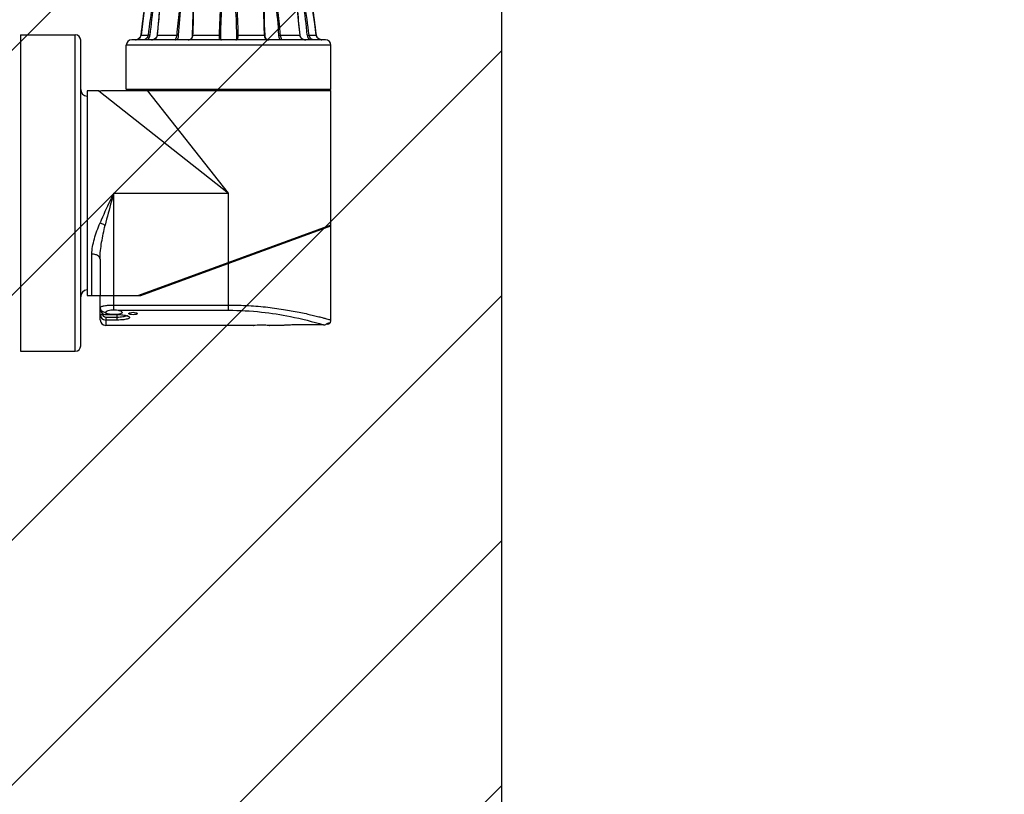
# Model space of a CAD drawing. Header units: millimetres. Extents: x 32 to 6688, y 67 to 4720.
# Tile 11 of 29: x 1863 to 2224, y 1801 to 2085. Entities that reach past the tile are written whole.
import ezdxf

# ---------------------------------------------------------------- set-up
doc = ezdxf.new("R2010")
doc.units = ezdxf.units.MM
for name, color, linetype in [('ARM2_ABL165', 7, 'Continuous'), ('COVER_S_PBL179', 7, 'Continuous'), ('FLANGE_J3_PBL181', 7, 'Continuous'), ('FLANGE_J4_PBL176', 7, 'Continuous'), ('FLANGE_J5_PBL166', 7, 'Continuous'), ('HOLDER_S_PBL180', 7, 'Continuous'), ('MODULE_S_ABL178', 7, 'Continuous'), ('new_view_15_VBL148', 7, 'Continuous'), ('PIPE2_PBL182', 7, 'Continuous')]:
    doc.layers.add(name, color=color, linetype=linetype)

# ---------------------------------------------------------------- blocks, each defined once
blk = doc.blocks.new('FLANGE_J5_PBL166', base_point=(688.76, 1548.69))
at = {"layer": 'FLANGE_J5_PBL166', "color": 7}
for p, q in [((651.76, 1571.19), (651.26, 1570.69)), ((651.26, 1570.69), (651.26, 1569.69)), ((726.26, 1570.69), (651.26, 1570.69)), ((725.76, 1571.19), (726.26, 1570.69)), ((726.26, 1570.69), (726.26, 1569.69)), ((652.76, 1568.19), (724.76, 1568.19)), ((658.15, 1526.49), (660.97, 1526.49)), ((663.52, 1526.49), (671.25, 1526.49)), ((675.66, 1526.43), (675.66, 1526.49)), ((675.66, 1526.49), (686.21, 1526.49)), ((691.31, 1526.49), (701.86, 1526.49)), ((701.86, 1526.49), (701.86, 1526.43)), ((706.27, 1526.49), (714, 1526.49)), ((716.55, 1526.49), (719.37, 1526.49))]:
    blk.add_line(p, q, dxfattribs=at)
at = {"layer": 'FLANGE_J5_PBL166', "color": 2}
for p, q in [((651.26, 1569.69), (726.26, 1569.69)), ((658.62, 1566.79), (655.45, 1566.79)), ((669.86, 1566.79), (661.21, 1566.79)), ((686.17, 1566.79), (674.35, 1566.79)), ((703.17, 1566.79), (691.35, 1566.79)), ((716.31, 1566.79), (707.66, 1566.79)), ((722.07, 1566.79), (718.9, 1566.79))]:
    blk.add_line(p, q, dxfattribs=at)
at = {"layer": 'FLANGE_J5_PBL166', "color": 7}
for centre, radius, start, end in [((652.76, 1569.69), 1.5, 180, 270), ((724.76, 1569.69), 1.5, 270, 360), ((-6575.34, 1063.55), 7248.28, 3.661962, 3.981237), ((1231.21, 1548.37), 545.35, 178.0641, 180.0746), ((146.55, 1548.38), 545.11, 359.925, 1.9364), ((7952.86, 1063.55), 7248.28, 176.018763, 176.338038), ((1294.2, 1547.21), 608.34, 179.9572, 181.95124), ((83.06, 1547.21), 608.6, 358.04918, 0.04235), ((601.11, 1467.96), 81.73, 45.4394, 45.7393), ((670.79, 1537.95), 15.09, 229.407, 231.1859), ((675.89, 1531.12), 6.56, 224.8983, 228.719), ((688.78, 1527.93), 2.95, 209.187, 216.1048), ((688.74, 1527.93), 2.95, 323.8947, 330.8129), ((703.91, 1526.43), 2.05, 179.9978, 181.0804), ((703.77, 1526.43), 1.91, 181.0238, 186.9887), ((701.63, 1531.12), 6.56, 311.2806, 315.1015), ((706.73, 1537.95), 15.09, 308.8139, 310.5929), ((776.41, 1467.96), 81.73, 134.2608, 134.5607)]:
    blk.add_arc(centre, radius, start, end, dxfattribs=at)
for points, knots in [([(655.45, 1566.79), (655.43, 1567.1), (655.24, 1567.55), (654.82, 1567.92), (654.51, 1568.08), (654.27, 1568.15), (654.12, 1568.18), (654.03, 1568.19), (653.96, 1568.19), (653.9, 1568.19), (653.88, 1568.2), (653.86, 1568.19), (653.86, 1568.19)], [0, 0, 0, 0, 0.398478, 0.576573, 0.726732, 0.845114, 0.892037, 0.930654, 0.960867, 0.982562, 0.995633, 1, 1, 1, 1]), ([(658.15, 1568.15), (658.15, 1568.19), (658.34, 1568.2), (658.44, 1568.19), (658.54, 1568.19)], [0, 0, 0, 0, 0.269402, 1, 1, 1, 1]), ([(658.62, 1566.79), (658.61, 1566.98), (658.56, 1567.32), (658.38, 1567.74), (658.25, 1567.99), (658.15, 1568.11), (658.15, 1568.15)], [0, 0, 0, 0, 0.388948, 0.707111, 0.910969, 1, 1, 1, 1]), ([(661.21, 1566.79), (661.2, 1566.95), (661.11, 1567.27), (660.72, 1567.79), (660.01, 1568.12), (659.22, 1568.2), (658.74, 1568.19), (658.54, 1568.19)], [0, 0, 0, 0, 0.14437, 0.288763, 0.568855, 0.815868, 1, 1, 1, 1]), ([(658.62, 1566.79), (658.91, 1560.08), (659.62, 1546.64), (660.48, 1533.21), (660.97, 1526.49)], [0, 0, 0, 0, 0.499756, 1, 1, 1, 1]), ([(663.52, 1526.49), (663.27, 1533.21), (662.61, 1546.66), (661.73, 1560.08), (661.21, 1566.79)], [0, 0, 0, 0, 0.499771, 1, 1, 1, 1]), ([(669.86, 1567.33), (669.86, 1567.44), (669.86, 1567.63), (669.9, 1567.88), (670.01, 1568.06), (670.19, 1568.15), (670.41, 1568.18), (670.79, 1568.2), (671.09, 1568.19), (671.31, 1568.19)], [0, 0, 0, 0, 0.156828, 0.27468, 0.364256, 0.45244, 0.558175, 0.685852, 1, 1, 1, 1]), ([(669.86, 1566.79), (669.86, 1566.84), (669.86, 1567.02), (669.86, 1567.2), (669.86, 1567.33)], [0, 0, 0, 0, 0.261025, 1, 1, 1, 1]), ([(669.86, 1566.79), (669.89, 1560.08), (670.2, 1546.64), (670.83, 1533.21), (671.25, 1526.49)], [0, 0, 0, 0, 0.499728, 1, 1, 1, 1]), ([(674.35, 1566.79), (674.33, 1567.1), (674.08, 1567.74), (673.16, 1568.14), (672.23, 1568.2), (671.61, 1568.19), (671.31, 1568.19)], [0, 0, 0, 0, 0.249101, 0.497694, 0.756772, 1, 1, 1, 1]), ([(675.66, 1526.49), (675.65, 1533.21), (675.39, 1546.65), (674.79, 1560.09), (674.35, 1566.79)], [0, 0, 0, 0, 0.499798, 1, 1, 1, 1]), ([(686.17, 1566.79), (686.18, 1566.94), (686.2, 1567.21), (686.32, 1567.58), (686.53, 1567.87), (686.83, 1568.05), (687.18, 1568.14), (687.7, 1568.19), (688.11, 1568.19), (688.39, 1568.19)], [0, 0, 0, 0, 0.139292, 0.265157, 0.376781, 0.484878, 0.600088, 0.725541, 1, 1, 1, 1]), ([(691.35, 1566.79), (691.34, 1566.95), (691.31, 1567.24), (691.17, 1567.64), (690.91, 1567.94), (690.56, 1568.09), (690.16, 1568.17), (689.57, 1568.2), (689.11, 1568.19), (688.79, 1568.19)], [0, 0, 0, 0, 0.137016, 0.258961, 0.367147, 0.475489, 0.593675, 0.722527, 1, 1, 1, 1]), ([(703.17, 1566.79), (702.73, 1560.09), (702.13, 1546.65), (701.87, 1533.21), (701.86, 1526.49)], [0, 0, 0, 0, 0.500202, 1, 1, 1, 1]), ([(703.17, 1566.79), (703.19, 1567.1), (703.44, 1567.74), (704.36, 1568.14), (705.29, 1568.2), (705.91, 1568.19), (706.21, 1568.19)], [0, 0, 0, 0, 0.249101, 0.497694, 0.756772, 1, 1, 1, 1]), ([(707.66, 1567.33), (707.66, 1567.44), (707.66, 1567.63), (707.62, 1567.88), (707.51, 1568.06), (707.33, 1568.15), (707.11, 1568.18), (706.73, 1568.2), (706.43, 1568.19), (706.21, 1568.19)], [0, 0, 0, 0, 0.156828, 0.27468, 0.364256, 0.45244, 0.558175, 0.685852, 1, 1, 1, 1]), ([(706.27, 1526.49), (706.69, 1533.21), (707.31, 1546.64), (707.63, 1560.08), (707.66, 1566.79)], [0, 0, 0, 0, 0.500272, 1, 1, 1, 1]), ([(707.66, 1566.79), (707.66, 1566.84), (707.66, 1567.02), (707.66, 1567.2), (707.66, 1567.33)], [0, 0, 0, 0, 0.261025, 1, 1, 1, 1]), ([(716.31, 1566.79), (715.79, 1560.08), (714.91, 1546.66), (714.25, 1533.21), (714, 1526.49)], [0, 0, 0, 0, 0.500229, 1, 1, 1, 1]), ([(716.31, 1566.79), (716.32, 1566.95), (716.41, 1567.27), (716.8, 1567.79), (717.51, 1568.12), (718.3, 1568.2), (718.78, 1568.19), (718.98, 1568.19)], [0, 0, 0, 0, 0.14437, 0.288763, 0.568855, 0.815868, 1, 1, 1, 1]), ([(716.55, 1526.49), (717.04, 1533.21), (717.9, 1546.64), (718.61, 1560.08), (718.9, 1566.79)], [0, 0, 0, 0, 0.500244, 1, 1, 1, 1]), ([(718.9, 1566.79), (718.91, 1566.98), (718.96, 1567.32), (719.14, 1567.74), (719.27, 1567.99), (719.37, 1568.11), (719.37, 1568.15)], [0, 0, 0, 0, 0.388948, 0.707111, 0.910969, 1, 1, 1, 1]), ([(719.37, 1568.15), (719.37, 1568.19), (719.18, 1568.2), (719.08, 1568.19), (718.98, 1568.19)], [0, 0, 0, 0, 0.269402, 1, 1, 1, 1]), ([(722.07, 1566.79), (722.09, 1567.09), (722.31, 1567.64), (722.96, 1568.1), (723.44, 1568.19), (723.66, 1568.19)], [0, 0, 0, 0, 0.390869, 0.713984, 1, 1, 1, 1])]:
    blk.add_open_spline(points, degree=3, knots=knots, dxfattribs=at)
for points in [[(663.69, 1526.19), (663.64, 1526.3), (663.58, 1526.4), (663.52, 1526.49)], [(675.65, 1526.19), (675.66, 1526.27), (675.66, 1526.35), (675.66, 1526.43)], [(714, 1526.49), (713.94, 1526.4), (713.88, 1526.3), (713.83, 1526.19)]]:
    blk.add_open_spline(points, degree=3, dxfattribs=at)
blk = doc.blocks.new('FLANGE_J4_PBL176', base_point=(688.76, 1406.54))
at = {"layer": 'FLANGE_J4_PBL176', "color": 7}
for p, q in [((658.29, 1422.49), (658.18, 1422.39)), ((658.18, 1422.4), (658.18, 1422.4)), ((658.18, 1422.4), (660.85, 1422.4)), ((660.85, 1422.4), (660.95, 1422.39)), ((660.95, 1422.39), (661.09, 1422.39)), ((661.09, 1422.39), (661.27, 1422.38)), ((662.46, 1422.38), (661.27, 1422.38)), ((662.46, 1422.38), (662.52, 1422.49)), ((663.73, 1422.49), (663.61, 1422.39)), ((663.61, 1422.39), (663.61, 1422.39)), ((663.7, 1422.4), (671, 1422.4)), ((672.72, 1422.38), (671.51, 1422.38)), ((672.72, 1422.38), (672.72, 1422.49)), ((675.39, 1422.49), (675.29, 1422.38)), ((675.65, 1422.38), (675.29, 1422.38)), ((675.94, 1422.4), (685.9, 1422.4)), ((685.9, 1422.4), (685.91, 1422.49)), ((687.28, 1422.38), (686.37, 1422.38)), ((687.28, 1422.38), (687.22, 1422.49)), ((690.3, 1422.49), (690.24, 1422.38)), ((691.15, 1422.38), (690.24, 1422.38)), ((691.62, 1422.4), (701.58, 1422.4)), ((702.23, 1422.38), (701.87, 1422.38)), ((702.23, 1422.38), (702.13, 1422.49)), ((704.8, 1422.49), (704.8, 1422.38)), ((706.01, 1422.38), (704.8, 1422.38)), ((706.46, 1422.39), (706.52, 1422.4)), ((706.52, 1422.4), (713.81, 1422.4)), ((713.81, 1422.4), (713.72, 1422.49)), ((713.91, 1422.39), (713.79, 1422.49)), ((713.91, 1422.39), (713.91, 1422.39)), ((715, 1422.49), (715.06, 1422.38)), ((716.25, 1422.38), (715.06, 1422.38)), ((716.25, 1422.38), (716.57, 1422.39)), ((716.57, 1422.39), (716.67, 1422.4)), ((716.67, 1422.4), (719.34, 1422.4)), ((719.34, 1422.39), (719.23, 1422.49)), ((719.34, 1422.4), (719.34, 1422.4)), ((719.79, 1418.94), (719.34, 1422.39)), ((675.66, 1420.67), (675.66, 1420.66)), ((701.86, 1420.66), (701.86, 1420.67)), ((656.67, 1410.93), (656.6, 1410.59)), ((721.13, 1410.14), (720.92, 1410.6)), ((651.26, 1391.09), (651.26, 1407.19)), ((724.26, 1409.19), (653.26, 1409.19)), ((656.38, 1410.13), (656.08, 1409.76)), ((656.6, 1410.59), (656.38, 1410.13)), ((685.86, 1409.79), (685.86, 1409.79)), ((691.61, 1409.25), (691.59, 1409.22)), ((691.66, 1409.79), (691.66, 1409.79)), ((721.43, 1409.76), (721.13, 1410.14)), ((721.44, 1409.76), (721.43, 1409.76)), ((721.99, 1409.4), (721.79, 1409.49)), ((726.26, 1391.09), (726.26, 1407.19)), ((651.26, 1391.09), (651.76, 1390.59)), ((651.26, 1391.09), (726.26, 1391.09)), ((726.26, 1391.09), (725.76, 1390.59))]:
    blk.add_line(p, q, dxfattribs=at)
at = {"layer": 'FLANGE_J4_PBL176', "color": 2}
for p, q in [((660.85, 1422.4), (660.95, 1422.49)), ((661.28, 1422.49), (661.27, 1422.38)), ((663.8, 1422.49), (663.7, 1422.4)), ((663.7, 1422.38), (663.7, 1422.4)), ((663.7, 1422.38), (663.7, 1422.4)), ((671, 1422.4), (671.06, 1422.49)), ((671.46, 1422.49), (671.51, 1422.38)), ((675.65, 1422.38), (675.77, 1422.49)), ((675.65, 1422.38), (675.66, 1420.67)), ((675.99, 1422.49), (675.94, 1422.4)), ((686.27, 1422.49), (686.37, 1422.38)), ((691.15, 1422.38), (691.25, 1422.49)), ((691.61, 1422.49), (691.62, 1422.4)), ((701.58, 1422.4), (701.53, 1422.49)), ((701.75, 1422.49), (701.87, 1422.38)), ((701.86, 1420.67), (701.87, 1422.38)), ((706.01, 1422.38), (706.06, 1422.49)), ((706.46, 1422.49), (706.52, 1422.4)), ((713.81, 1422.4), (713.82, 1422.38)), ((713.81, 1422.4), (713.82, 1422.38)), ((716.25, 1422.38), (716.24, 1422.49)), ((716.57, 1422.49), (716.67, 1422.4)), ((656.67, 1410.93), (656.68, 1410.93)), ((656.68, 1410.93), (659.26, 1410.93)), ((662.69, 1410.93), (669.75, 1410.93)), ((675.69, 1410.93), (685.33, 1410.93)), ((692.19, 1410.93), (701.83, 1410.93)), ((707.77, 1410.93), (714.83, 1410.93)), ((718.26, 1410.93), (720.84, 1410.93)), ((720.85, 1410.93), (720.84, 1410.93)), ((726.26, 1407.19), (651.26, 1407.19))]:
    blk.add_line(p, q, dxfattribs=at)
at = {"layer": 'FLANGE_J4_PBL176', "color": 7}
for points in [[(658.18, 1422.39), (657.73, 1418.96), (657.22, 1415), (656.67, 1410.93)], [(663.61, 1422.39), (663.36, 1418.99), (663, 1414.97), (662.59, 1410.91)], [(714.93, 1410.91), (714.52, 1414.95), (714.16, 1418.98), (713.91, 1422.39)], [(675.66, 1420.66), (675.65, 1418.7), (675.56, 1414.84), (675.39, 1410.89)], [(702.13, 1410.89), (701.96, 1414.83), (701.87, 1418.69), (701.86, 1420.66)], [(720.85, 1410.93), (720.31, 1414.98), (719.79, 1418.95)], [(656.6, 1410.6), (656.39, 1410.14), (656.09, 1409.76), (655.73, 1409.49), (655.34, 1409.31), (654.92, 1409.21), (654.61, 1409.19)], [(662.59, 1410.91), (662.54, 1410.6), (662.37, 1410.14), (662.1, 1409.76), (661.76, 1409.48), (661.36, 1409.31), (660.89, 1409.21), (660.51, 1409.19)], [(675.39, 1410.89), (675.36, 1410.54), (675.27, 1410.07), (675.13, 1409.72), (674.93, 1409.45), (674.64, 1409.29), (674.28, 1409.21), (673.97, 1409.19)], [(703.55, 1409.19), (703.25, 1409.21), (702.89, 1409.29), (702.6, 1409.45), (702.39, 1409.71), (702.26, 1410.06), (702.16, 1410.52), (702.13, 1410.89)], [(717.01, 1409.19), (716.65, 1409.21), (716.17, 1409.3), (715.77, 1409.48), (715.43, 1409.75), (715.16, 1410.12), (714.99, 1410.58), (714.93, 1410.91)], [(722.48, 1409.23), (722.19, 1409.31), (721.8, 1409.49), (721.44, 1409.75), (721.14, 1410.13), (720.92, 1410.59), (720.85, 1410.93)], [(655.73, 1409.49), (655.72, 1409.49), (655.53, 1409.4)], [(685.93, 1409.22), (685.93, 1409.22), (685.9, 1409.29), (685.87, 1409.49), (685.86, 1409.79)], [(686.12, 1409.19), (686.01, 1409.2), (685.94, 1409.22)], [(691.59, 1409.22), (691.59, 1409.22), (691.51, 1409.2), (691.4, 1409.19)], [(691.66, 1409.79), (691.65, 1409.5), (691.62, 1409.3), (691.61, 1409.25)]]:
    blk.add_lwpolyline(points, dxfattribs=at)
at = {"layer": 'FLANGE_J4_PBL176', "color": 2}
for centre, radius, start, end in [((-1089.41, 1645.54), 1761.77, 352.34716, 352.72335), ((1047.87, 1363), 391.55, 171.275, 172.9693), ((1119.7, 1362.5), 462.32, 172.5581, 173.9958), ((257.82, 1362.5), 462.32, 6.0042, 7.4419), ((329.67, 1363), 391.54, 7.0307, 8.7251), ((2466.95, 1645.55), 1761.8, 187.27666, 187.65284), ((654.69, 1411.19), 2, 342.9588, 352.3509), ((660.33, 1411.18), 2.37, 347.2702, 353.8826), ((654.61, 1411.53), 2.33, 269.9827, 276.7406), ((654.62, 1411.47), 2.27, 276.7625, 278.3086), ((654.63, 1411.41), 2.21, 278.2877, 288.3721), ((654.65, 1411.33), 2.13, 288.4483, 289.4954), ((654.67, 1411.28), 2.07, 289.458, 300.8963), ((660.56, 1412.52), 3.32, 275.4108, 275.8789)]:
    blk.add_arc(centre, radius, start, end, dxfattribs=at)
at = {"layer": 'FLANGE_J4_PBL176', "color": 7}
for centre, radius, start, end in [((662.46, 1423.86), 1.48, 270.0165, 272.8316), ((670.28, 1389.39), 33.01, 88.4735, 88.7528), ((670.32, 1391.45), 30.95, 88.1156, 88.4424), ((670.39, 1393.26), 29.14, 87.9008, 88.1397), ((670.76, 1403.4), 19, 87.7389, 87.8935), ((686.09, 1418.11), 4.28, 86.3345, 87.6279), ((691.78, 1409.79), 12.61, 91.5293, 92.2597), ((691.96, 1402.85), 19.55, 90.9994, 91.5189), ((706.7, 1405.1), 17.29, 92.1076, 92.2776), ((707.1, 1394.08), 28.32, 91.8531, 92.0983), ((707.18, 1391.98), 30.42, 91.3571, 91.8808), ((715.06, 1423.86), 1.48, 267.1669, 269.9835), ((653.26, 1407.19), 2, 90, 180), ((722.9, 1411.46), 2.26, 259.55, 263.1387), ((722.9, 1411.52), 2.33, 263.1573, 270.0185), ((724.26, 1407.19), 2, 0, 90)]:
    blk.add_arc(centre, radius, start, end, dxfattribs=at)
for points, knots in [([(662.54, 1422.38), (662.59, 1422.38), (662.78, 1422.4), (662.97, 1422.46), (663.11, 1422.5)], [0, 0, 0, 0, 0.266116, 1, 1, 1, 1]), ([(663.61, 1422.39), (663.62, 1422.39), (663.65, 1422.39), (663.68, 1422.39), (663.7, 1422.4)], [0, 0, 0, 0, 0.283819, 1, 1, 1, 1]), ([(674.8, 1422.5), (674.84, 1422.48), (675, 1422.43), (675.17, 1422.38), (675.29, 1422.38)], [0, 0, 0, 0, 0.285623, 1, 1, 1, 1]), ([(675.65, 1422.38), (675.66, 1422.39), (675.72, 1422.39), (675.76, 1422.39), (675.8, 1422.39)], [0, 0, 0, 0, 0.306622, 1, 1, 1, 1]), ([(686.08, 1422.39), (686.13, 1422.39), (686.19, 1422.39), (686.26, 1422.39), (686.27, 1422.39)], [0, 0, 0, 0, 0.77191, 1, 1, 1, 1]), ([(687.28, 1422.38), (687.34, 1422.38), (687.59, 1422.4), (687.84, 1422.46), (688.03, 1422.5)], [0, 0, 0, 0, 0.237795, 1, 1, 1, 1]), ([(689.49, 1422.5), (689.56, 1422.48), (689.8, 1422.43), (690.06, 1422.38), (690.24, 1422.38)], [0, 0, 0, 0, 0.260476, 1, 1, 1, 1]), ([(691.15, 1422.38), (691.16, 1422.38), (691.2, 1422.38), (691.25, 1422.39), (691.28, 1422.39)], [0, 0, 0, 0, 0.21467, 1, 1, 1, 1]), ([(701.72, 1422.39), (701.73, 1422.39), (701.77, 1422.39), (701.8, 1422.39), (701.82, 1422.39)], [0, 0, 0, 0, 0.296725, 1, 1, 1, 1]), ([(701.82, 1422.39), (701.83, 1422.39), (701.84, 1422.38), (701.86, 1422.38), (701.87, 1422.38)], [0, 0, 0, 0, 0.375047, 1, 1, 1, 1]), ([(702.23, 1422.38), (702.27, 1422.38), (702.43, 1422.4), (702.6, 1422.46), (702.72, 1422.5)], [0, 0, 0, 0, 0.211644, 1, 1, 1, 1]), ([(713.81, 1422.4), (713.82, 1422.4), (713.85, 1422.39), (713.87, 1422.39), (713.89, 1422.39)], [0, 0, 0, 0, 0.31879, 1, 1, 1, 1]), ([(713.89, 1422.39), (713.89, 1422.39), (713.9, 1422.39), (713.91, 1422.39), (713.91, 1422.39)], [0, 0, 0, 0, 0.684665, 1, 1, 1, 1]), ([(714.41, 1422.5), (714.45, 1422.48), (714.64, 1422.43), (714.83, 1422.39), (714.98, 1422.38)], [0, 0, 0, 0, 0.232914, 1, 1, 1, 1])]:
    blk.add_open_spline(points, degree=3, knots=knots, dxfattribs=at)
at = {"layer": 'FLANGE_J4_PBL176', "color": 2}
for points, knots in [([(662.69, 1410.93), (662.79, 1411.88), (663.19, 1415.69), (663.51, 1419.51), (663.7, 1422.38)], [0, 0, 0, 0, 0.250545, 1, 1, 1, 1]), ([(671, 1422.4), (670.86, 1421.44), (670.36, 1417.63), (669.98, 1413.8), (669.75, 1410.93)], [0, 0, 0, 0, 0.250344, 1, 1, 1, 1]), ([(675.69, 1410.93), (675.74, 1411.88), (675.91, 1415.7), (675.98, 1419.53), (675.94, 1422.4)], [0, 0, 0, 0, 0.250376, 1, 1, 1, 1]), ([(701.58, 1422.4), (701.56, 1421.44), (701.56, 1417.62), (701.68, 1413.79), (701.83, 1410.93)], [0, 0, 0, 0, 0.249613, 1, 1, 1, 1]), ([(707.77, 1410.93), (707.69, 1411.88), (707.36, 1415.71), (706.92, 1419.54), (706.52, 1422.4)], [0, 0, 0, 0, 0.249673, 1, 1, 1, 1]), ([(713.82, 1422.38), (713.88, 1421.43), (714.16, 1417.6), (714.52, 1413.79), (714.83, 1410.93)], [0, 0, 0, 0, 0.249375, 1, 1, 1, 1]), ([(655.74, 1409.5), (655.94, 1409.62), (656.31, 1409.94), (656.54, 1410.38), (656.61, 1410.61)], [0, 0, 0, 0, 0.497195, 1, 1, 1, 1]), ([(659.26, 1410.93), (659.24, 1410.74), (659.07, 1410.09), (658.61, 1409.51), (658.19, 1409.29)], [0, 0, 0, 0, 0.287719, 1, 1, 1, 1]), ([(659.19, 1409.19), (659.29, 1409.3), (659.66, 1409.79), (659.86, 1410.4), (659.91, 1410.86)], [0, 0, 0, 0, 0.237695, 1, 1, 1, 1]), ([(659.91, 1410.86), (659.85, 1410.87), (659.63, 1410.9), (659.42, 1410.93), (659.26, 1410.93)], [0, 0, 0, 0, 0.290048, 1, 1, 1, 1]), ([(660.9, 1409.21), (661.3, 1409.26), (661.93, 1409.45), (662.46, 1410.08), (662.6, 1410.46), (662.64, 1410.66)], [0, 0, 0, 0, 0.503193, 0.749918, 1, 1, 1, 1]), ([(662.59, 1410.91), (662.59, 1410.92), (662.64, 1410.92), (662.67, 1410.93), (662.69, 1410.93)], [0, 0, 0, 0, 0.277043, 1, 1, 1, 1]), ([(669.75, 1410.93), (669.74, 1410.8), (669.7, 1410.55), (669.61, 1410.19), (669.51, 1409.88), (669.4, 1409.62), (669.33, 1409.43), (669.28, 1409.3), (669.31, 1409.2), (669.38, 1409.19), (669.4, 1409.19)], [0, 0, 0, 0, 0.20769, 0.405469, 0.585087, 0.736057, 0.848243, 0.917685, 0.955725, 1, 1, 1, 1]), ([(670.44, 1410.86), (670.39, 1410.87), (670.17, 1410.91), (669.93, 1410.93), (669.75, 1410.93)], [0, 0, 0, 0, 0.208535, 1, 1, 1, 1]), ([(670.04, 1409.19), (670.09, 1409.31), (670.29, 1409.84), (670.41, 1410.41), (670.44, 1410.86)], [0, 0, 0, 0, 0.215517, 1, 1, 1, 1]), ([(673.97, 1409.19), (674.21, 1409.19), (674.68, 1409.22), (675.54, 1409.68), (675.66, 1410.46), (675.69, 1410.93)], [0, 0, 0, 0, 0.263602, 0.497557, 1, 1, 1, 1]), ([(675.39, 1410.89), (675.39, 1410.89), (675.42, 1410.91), (675.52, 1410.92), (675.61, 1410.93), (675.69, 1410.93)], [0, 0, 0, 0, 0.088254, 0.291026, 1, 1, 1, 1]), ([(685.33, 1410.93), (685.33, 1410.7), (685.31, 1410.37), (685.32, 1409.96), (685.34, 1409.64), (685.51, 1409.29), (685.79, 1409.22), (685.93, 1409.2)], [0, 0, 0, 0, 0.333227, 0.479571, 0.606013, 0.801749, 1, 1, 1, 1]), ([(685.88, 1410.86), (685.87, 1410.88), (685.8, 1410.89), (685.68, 1410.91), (685.52, 1410.92), (685.4, 1410.93), (685.33, 1410.93)], [0, 0, 0, 0, 0.116638, 0.344469, 0.653897, 1, 1, 1, 1]), ([(685.86, 1409.79), (685.86, 1409.88), (685.87, 1410.23), (685.88, 1410.59), (685.88, 1410.86)], [0, 0, 0, 0, 0.235794, 1, 1, 1, 1]), ([(691.61, 1409.21), (691.75, 1409.22), (692.03, 1409.3), (692.18, 1409.66), (692.2, 1409.97), (692.21, 1410.38), (692.19, 1410.7), (692.19, 1410.93)], [0, 0, 0, 0, 0.19607, 0.393116, 0.520263, 0.666941, 1, 1, 1, 1]), ([(691.64, 1410.86), (691.65, 1410.88), (691.72, 1410.89), (691.84, 1410.91), (692, 1410.92), (692.12, 1410.93), (692.19, 1410.93)], [0, 0, 0, 0, 0.116632, 0.344465, 0.653899, 1, 1, 1, 1]), ([(691.64, 1410.86), (691.64, 1410.77), (691.65, 1410.41), (691.66, 1410.05), (691.66, 1409.79)], [0, 0, 0, 0, 0.261184, 1, 1, 1, 1]), ([(702.13, 1410.89), (702.13, 1410.89), (702.09, 1410.91), (702, 1410.92), (701.9, 1410.93), (701.83, 1410.93)], [0, 0, 0, 0, 0.088258, 0.291028, 1, 1, 1, 1]), ([(701.83, 1410.93), (701.86, 1410.46), (701.98, 1409.68), (702.84, 1409.22), (703.31, 1409.19), (703.55, 1409.19)], [0, 0, 0, 0, 0.502442, 0.736396, 1, 1, 1, 1]), ([(707.08, 1410.86), (707.13, 1410.87), (707.35, 1410.91), (707.59, 1410.93), (707.77, 1410.93)], [0, 0, 0, 0, 0.208529, 1, 1, 1, 1]), ([(707.08, 1410.86), (707.09, 1410.7), (707.16, 1410.13), (707.32, 1409.58), (707.48, 1409.19)], [0, 0, 0, 0, 0.274312, 1, 1, 1, 1]), ([(708.12, 1409.19), (708.14, 1409.19), (708.21, 1409.2), (708.24, 1409.3), (708.19, 1409.43), (708.12, 1409.62), (708.01, 1409.88), (707.9, 1410.19), (707.82, 1410.55), (707.78, 1410.8), (707.77, 1410.93)], [0, 0, 0, 0, 0.044275, 0.082315, 0.151756, 0.263942, 0.414913, 0.59453, 0.79231, 1, 1, 1, 1]), ([(714.83, 1410.93), (714.86, 1410.67), (714.99, 1410.16), (715.66, 1409.34), (716.5, 1409.19), (717.01, 1409.19)], [0, 0, 0, 0, 0.252089, 0.498695, 1, 1, 1, 1]), ([(714.93, 1410.91), (714.93, 1410.92), (714.88, 1410.92), (714.85, 1410.93), (714.83, 1410.93)], [0, 0, 0, 0, 0.277075, 1, 1, 1, 1]), ([(717.61, 1410.86), (717.67, 1410.87), (717.89, 1410.9), (718.1, 1410.93), (718.26, 1410.93)], [0, 0, 0, 0, 0.290041, 1, 1, 1, 1]), ([(717.61, 1410.86), (717.63, 1410.7), (717.74, 1410.1), (718.02, 1409.53), (718.33, 1409.19)], [0, 0, 0, 0, 0.260008, 1, 1, 1, 1]), ([(719.32, 1409.3), (719.2, 1409.36), (718.67, 1409.75), (718.32, 1410.4), (718.26, 1410.93)], [0, 0, 0, 0, 0.198268, 1, 1, 1, 1]), ([(720.84, 1410.93), (720.9, 1410.5), (721.3, 1409.69), (722.09, 1409.31), (722.49, 1409.23)], [0, 0, 0, 0, 0.516342, 1, 1, 1, 1]), ([(658.19, 1409.29), (658.17, 1409.28), (658.1, 1409.25), (658.02, 1409.22), (657.96, 1409.21)], [0, 0, 0, 0, 0.293575, 1, 1, 1, 1]), ([(719.65, 1409.19), (719.64, 1409.19), (719.57, 1409.2), (719.5, 1409.22), (719.44, 1409.24)], [0, 0, 0, 0, 0.194471, 1, 1, 1, 1])]:
    blk.add_open_spline(points, degree=3, knots=knots, dxfattribs=at)
for points in [[(670.44, 1410.86), (670.71, 1414.71), (671.05, 1418.55), (671.51, 1422.38)], [(685.9, 1422.4), (685.57, 1418.58), (685.39, 1414.75), (685.33, 1410.93)], [(685.88, 1410.86), (685.93, 1414.7), (686.08, 1418.55), (686.37, 1422.38)], [(691.15, 1422.38), (691.44, 1418.55), (691.59, 1414.7), (691.64, 1410.86)], [(691.62, 1422.4), (691.95, 1418.58), (692.13, 1414.75), (692.19, 1410.93)], [(706.01, 1422.38), (706.47, 1418.55), (706.81, 1414.71), (707.08, 1410.86)], [(657.96, 1409.21), (657.93, 1409.2), (657.9, 1409.19), (657.87, 1409.19)], [(660.51, 1409.19), (660.63, 1409.19), (660.75, 1409.2), (660.87, 1409.21)], [(685.93, 1409.2), (685.99, 1409.2), (686.06, 1409.19), (686.12, 1409.19)], [(691.4, 1409.19), (691.47, 1409.19), (691.54, 1409.2), (691.61, 1409.21)], [(719.44, 1409.24), (719.4, 1409.26), (719.36, 1409.28), (719.32, 1409.3)]]:
    blk.add_open_spline(points, degree=3, dxfattribs=at)
at = {"layer": 'FLANGE_J4_PBL176', "color": 7}
for points in [[(672.72, 1422.38), (672.99, 1422.38), (673.26, 1422.44), (673.53, 1422.5)], [(675.8, 1422.39), (675.85, 1422.39), (675.9, 1422.39), (675.94, 1422.4)], [(685.9, 1422.4), (685.96, 1422.4), (686.02, 1422.39), (686.08, 1422.39)], [(701.58, 1422.4), (701.62, 1422.39), (701.67, 1422.39), (701.72, 1422.39)], [(703.99, 1422.5), (704.26, 1422.44), (704.53, 1422.38), (704.8, 1422.38)]]:
    blk.add_open_spline(points, degree=3, dxfattribs=at)
blk = doc.blocks.new('PIPE2_PBL182', base_point=(688.76, 1474.34))
at = {"layer": 'PIPE2_PBL182', "color": 7}
for p, q in [((657.76, 1526.19), (657.76, 1422.49)), ((719.76, 1526.19), (657.76, 1526.19)), ((719.76, 1526.19), (719.76, 1422.49)), ((719.76, 1422.49), (657.76, 1422.49))]:
    blk.add_line(p, q, dxfattribs=at)
blk = doc.blocks.new('ARM2_ABL165', base_point=(688.76, 1480.89))
at = {"layer": 'FLANGE_J4_PBL176'}
blk.add_blockref('FLANGE_J4_PBL176', (688.76, 1406.54), dxfattribs=at)
at = {"layer": 'FLANGE_J5_PBL166'}
blk.add_blockref('FLANGE_J5_PBL166', (688.76, 1548.69), dxfattribs=at)
at = {"layer": 'PIPE2_PBL182'}
blk.add_blockref('PIPE2_PBL182', (688.76, 1474.34), dxfattribs=at)
blk = doc.blocks.new('COVER_S_PBL179', base_point=(684.02, 1322.75))
at = {"layer": 'COVER_S_PBL179', "color": 7}
for p, q in [((656.66, 1315.49), (726.26, 1341)), ((726.26, 1306.49), (726.26, 1340.99)), ((641.76, 1306.49), (641.76, 1315.49)), ((645.26, 1315.49), (656.66, 1315.49)), ((643.77, 1309.2), (643.76, 1309.27)), ((643.76, 1308.44), (647.96, 1308.44)), ((697.76, 1304.49), (643.76, 1304.49)), ((697.76, 1304.49), (697.86, 1304.5)), ((703.66, 1304.5), (703.76, 1304.49)), ((708.76, 1304.49), (703.76, 1304.49)), ((708.76, 1304.49), (708.8, 1304.5)), ((723.59, 1304.7), (715.76, 1304.7)), ((725.13, 1304.99), (724.64, 1304.99))]:
    blk.add_line(p, q, dxfattribs=at)
at = {"layer": 'COVER_S_PBL179', "color": 2}
for p, q in [((688.76, 1310.05), (688.76, 1327.26)), ((646.76, 1310.23), (646.76, 1315.49)), ((646.76, 1311.96), (688.76, 1311.96)), ((648.25, 1310.05), (688.76, 1310.05)), ((641.76, 1308.45), (642.76, 1308.45)), ((642.76, 1308.73), (642.76, 1308.45)), ((643.76, 1309.14), (643.76, 1308.44)), ((643.76, 1308.48), (645.81, 1308.48)), ((643.76, 1307.43), (643.76, 1304.49)), ((647.96, 1307.43), (643.76, 1307.43)), ((647.96, 1306.45), (643.76, 1306.45)), ((647.71, 1308.48), (647.96, 1308.48)), ((647.96, 1306.45), (647.96, 1308.48))]:
    blk.add_line(p, q, dxfattribs=at)
at = {"layer": 'COVER_S_PBL179', "color": 7}
for points in [[(641.76, 1310.48), (641.78, 1310.17), (641.92, 1309.67), (642.18, 1309.23), (642.55, 1308.86), (642.99, 1308.6), (643.47, 1308.47), (643.76, 1308.44)], [(647.96, 1308.44), (648.69, 1308.43), (649.6, 1308.36), (650.4, 1308.24), (651.01, 1308.1), (651.4, 1307.98), (651.6, 1307.89), (651.63, 1307.87)], [(725.99, 1305.49), (726.02, 1305.55), (726.22, 1306.08), (726.26, 1306.49)], [(725.13, 1304.99), (725.43, 1305.04), (725.7, 1305.18), (725.92, 1305.39), (725.99, 1305.49)]]:
    blk.add_lwpolyline(points, dxfattribs=at)
at = {"layer": 'COVER_S_PBL179', "color": 2}
for centre, radius, start, end in [((643.76, 1310.48), 2, 179.9825, 269.9761), ((643.76, 1308.45), 2, 179.9957, 269.9925), ((643.76, 1311.19), 2.06, 269.5475, 269.9999), ((650.2, 1303.91), 4.33, 69.8881, 70.7773)]:
    blk.add_arc(centre, radius, start, end, dxfattribs=at)
at = {"layer": 'COVER_S_PBL179', "color": 7}
for centre, radius, start, end in [((643.76, 1306.49), 2, 180, 270), ((700.76, 1184.49), 120.04, 90.0002, 91.4323), ((723.63, 1306.69), 1.98, 312.078, 315.7043)]:
    blk.add_arc(centre, radius, start, end, dxfattribs=at)
at = {"layer": 'COVER_S_PBL179', "color": 2}
for points, knots in [([(641.76, 1311.06), (641.76, 1311.12), (641.88, 1311.28), (642.37, 1311.51), (643.38, 1311.74), (644.93, 1311.92), (646.12, 1311.96), (646.76, 1311.96)], [0, 0, 0, 0, 0.037151, 0.09985, 0.314351, 0.629026, 1, 1, 1, 1]), ([(643.74, 1309.14), (643.49, 1309.14), (642.97, 1309.24), (642.31, 1309.67), (641.86, 1310.3), (641.76, 1310.81), (641.76, 1311.06)], [0, 0, 0, 0, 0.254544, 0.506373, 0.754489, 1, 1, 1, 1]), ([(688.76, 1311.96), (691.21, 1311.96), (696.02, 1311.82), (702.98, 1311.22), (709.37, 1310.33), (714.22, 1309.43), (717.65, 1308.69), (719.82, 1308.19), (721.71, 1307.72), (723.27, 1307.32), (724.53, 1306.98), (725.31, 1306.76), (725.85, 1306.61), (725.99, 1306.57), (726.32, 1306.47), (726.26, 1306.49)], [0, 0, 0, 0, 0.193425, 0.379421, 0.551117, 0.702351, 0.768536, 0.827548, 0.878764, 0.9216, 0.955533, 0.980118, 0.988792, 0.995012, 1, 1, 1, 1]), ([(688.76, 1310.05), (692.8, 1310.05), (700.41, 1309.63), (712.06, 1307.81), (719.58, 1305.9), (723.59, 1304.7)], [0, 0, 0, 0, 0.3429, 0.644974, 1, 1, 1, 1]), ([(643.76, 1307.43), (643.5, 1307.43), (642.97, 1307.66), (642.76, 1308.19), (642.76, 1308.45)], [0, 0, 0, 0, 0.499592, 1, 1, 1, 1]), ([(647.96, 1308.48), (648.65, 1308.48), (649.89, 1308.4), (651.11, 1308.17), (651.62, 1307.99)], [0, 0, 0, 0, 0.560724, 1, 1, 1, 1]), ([(651.26, 1308.03), (651.12, 1307.91), (650.7, 1307.74), (649.59, 1307.49), (648.64, 1307.43), (647.96, 1307.43)], [0, 0, 0, 0, 0.163766, 0.396179, 1, 1, 1, 1]), ([(651.69, 1307.97), (651.87, 1307.9), (652.12, 1307.79), (652.37, 1307.59), (652.46, 1307.44), (652.46, 1307.29), (652.36, 1307.15), (652.19, 1307.03), (651.94, 1306.91), (651.63, 1306.81), (651.08, 1306.68), (650.26, 1306.56), (649.16, 1306.47), (648.37, 1306.45), (647.96, 1306.45)], [0, 0, 0, 0, 0.103332, 0.139101, 0.166272, 0.189678, 0.21663, 0.252267, 0.29861, 0.356127, 0.424582, 0.59087, 0.787364, 1, 1, 1, 1]), ([(725.04, 1305.31), (725.18, 1305.34), (725.38, 1305.37), (725.62, 1305.42), (725.76, 1305.45), (725.85, 1305.46), (725.93, 1305.49), (725.96, 1305.48), (725.99, 1305.5), (725.99, 1305.49)], [0, 0, 0, 0, 0.452428, 0.622623, 0.76004, 0.866147, 0.941344, 0.985823, 1, 1, 1, 1])]:
    blk.add_open_spline(points, degree=3, knots=knots, dxfattribs=at)
at = {"layer": 'COVER_S_PBL179', "color": 7}
for points, knots in [([(643.76, 1309.27), (643.76, 1309.4), (643.95, 1309.61), (644.27, 1309.79), (644.8, 1310), (645.64, 1310.18), (646.37, 1310.23), (646.76, 1310.23)], [0, 0, 0, 0, 0.123919, 0.219665, 0.339694, 0.64311, 1, 1, 1, 1]), ([(646.76, 1310.23), (646.89, 1310.23), (647.39, 1310.21), (647.89, 1310.12), (648.25, 1310.05)], [0, 0, 0, 0, 0.260756, 1, 1, 1, 1]), ([(648.25, 1310.05), (648.47, 1310.02), (648.85, 1309.92), (649.37, 1309.73), (649.76, 1309.46), (649.76, 1309.27)], [0, 0, 0, 0, 0.368796, 0.661229, 1, 1, 1, 1]), ([(645.81, 1308.48), (645.32, 1308.52), (644.68, 1308.62), (643.99, 1308.9), (643.79, 1309.1), (643.77, 1309.2)], [0, 0, 0, 0, 0.650706, 0.86335, 1, 1, 1, 1]), ([(646.76, 1308.45), (646.52, 1308.45), (646.2, 1308.45), (645.88, 1308.47), (645.81, 1308.48)], [0, 0, 0, 0, 0.755742, 1, 1, 1, 1]), ([(647.71, 1308.48), (647.64, 1308.47), (647.32, 1308.45), (647, 1308.45), (646.76, 1308.45)], [0, 0, 0, 0, 0.244258, 1, 1, 1, 1]), ([(649.76, 1309.27), (649.76, 1309.17), (649.65, 1309.01), (649.43, 1308.87), (649.08, 1308.71), (648.5, 1308.57), (647.99, 1308.5), (647.71, 1308.48)], [0, 0, 0, 0, 0.128667, 0.220665, 0.335399, 0.631183, 1, 1, 1, 1]), ([(652.19, 1308.84), (652.19, 1308.91), (652.35, 1309.06), (652.87, 1309.23), (653.38, 1309.29), (653.76, 1309.29)], [0, 0, 0, 0, 0.119084, 0.333763, 1, 1, 1, 1]), ([(653.76, 1308.42), (653.38, 1308.42), (652.94, 1308.44), (652.46, 1308.6), (652.29, 1308.67), (652.19, 1308.77), (652.19, 1308.84)], [0, 0, 0, 0, 0.6676, 0.787748, 0.882103, 1, 1, 1, 1]), ([(653.76, 1309.29), (654.14, 1309.29), (654.65, 1309.23), (655.17, 1309.06), (655.33, 1308.91), (655.33, 1308.84)], [0, 0, 0, 0, 0.666244, 0.880911, 1, 1, 1, 1]), ([(655.33, 1308.84), (655.33, 1308.77), (655.22, 1308.67), (655.06, 1308.6), (654.58, 1308.44), (654.14, 1308.42), (653.76, 1308.42)], [0, 0, 0, 0, 0.117889, 0.212245, 0.3324, 1, 1, 1, 1]), ([(703.76, 1304.49), (703.68, 1304.5), (703.39, 1304.5), (702.77, 1304.52), (701.85, 1304.53), (701.14, 1304.53), (700.76, 1304.53)], [0, 0, 0, 0, 0.076144, 0.29291, 0.617307, 1, 1, 1, 1]), ([(715.76, 1304.7), (714.87, 1304.7), (713.22, 1304.68), (711.06, 1304.62), (709.62, 1304.54), (708.94, 1304.51), (708.76, 1304.49)], [0, 0, 0, 0, 0.382551, 0.706911, 0.923785, 1, 1, 1, 1])]:
    blk.add_open_spline(points, degree=3, knots=knots, dxfattribs=at)
at = {"layer": 'COVER_S_PBL179', "color": 2}
blk.add_open_spline([(643.76, 1309.14), (643.76, 1309.16), (643.76, 1309.18), (643.77, 1309.2)], degree=3, dxfattribs=at)
at = {"layer": 'COVER_S_PBL179', "color": 7}
for points in [[(723.59, 1304.7), (723.85, 1304.7), (724.11, 1304.75), (724.35, 1304.85)], [(724.35, 1304.85), (724.57, 1304.94), (724.78, 1305.06), (724.95, 1305.22)]]:
    blk.add_open_spline(points, degree=3, dxfattribs=at)
blk = doc.blocks.new('HOLDER_S_PBL180', base_point=(681.61, 1353.04))
at = {"layer": 'HOLDER_S_PBL180', "color": 7}
for p, q in [((636.96, 1390.49), (636.96, 1315.49)), ((641.26, 1390.49), (636.96, 1390.49)), ((642.67, 1390.59), (726.26, 1390.59)), ((726.26, 1341.29), (726.26, 1390.59)), ((726.26, 1341.29), (655.76, 1315.49)), ((724.26, 1340.26), (724.26, 1340.56)), ((641.66, 1328.83), (641.66, 1315.49)), ((636.96, 1315.49), (655.76, 1315.49))]:
    blk.add_line(p, q, dxfattribs=at)
at = {"layer": 'HOLDER_S_PBL180', "color": 2}
for p, q in [((641.26, 1390.49), (688.76, 1352.99)), ((688.76, 1352.99), (659.08, 1390.59)), ((646.66, 1315.49), (646.66, 1352.99)), ((646.66, 1352.99), (688.76, 1352.99)), ((688.76, 1327.26), (688.76, 1352.99)), ((638.66, 1315.49), (638.66, 1330.62))]:
    blk.add_line(p, q, dxfattribs=at)
at = {"layer": 'HOLDER_S_PBL180', "color": 7}
blk.add_arc((641.26, 1400.51), 10.01, 270.0058, 278.1045, dxfattribs=at)
at = {"layer": 'HOLDER_S_PBL180', "color": 2}
for points, knots in [([(646.66, 1352.99), (646.22, 1352.08), (644.49, 1348.47), (642.8, 1344.84), (641.66, 1342.08)], [0, 0, 0, 0, 0.252891, 1, 1, 1, 1]), ([(646.66, 1352.99), (646.39, 1352.01), (645.3, 1348.09), (644.24, 1344.16), (643.53, 1341.2)], [0, 0, 0, 0, 0.251281, 1, 1, 1, 1]), ([(638.66, 1330.62), (638.66, 1331.54), (638.87, 1333.43), (639.8, 1337.29), (640.87, 1340.16), (641.66, 1342.08)], [0, 0, 0, 0, 0.231628, 0.477363, 1, 1, 1, 1]), ([(641.66, 1342.08), (641.83, 1342.02), (642.48, 1341.77), (643.1, 1341.47), (643.53, 1341.2)], [0, 0, 0, 0, 0.263071, 1, 1, 1, 1]), ([(641.66, 1328.83), (641.66, 1330.88), (642.16, 1335.05), (643.04, 1339.13), (643.53, 1341.2)], [0, 0, 0, 0, 0.489992, 1, 1, 1, 1]), ([(641.66, 1328.83), (641.66, 1329.07), (641.46, 1329.6), (640.75, 1330.17), (639.78, 1330.54), (639.05, 1330.62), (638.66, 1330.62)], [0, 0, 0, 0, 0.19013, 0.419649, 0.695512, 1, 1, 1, 1])]:
    blk.add_open_spline(points, degree=3, knots=knots, dxfattribs=at)
blk = doc.blocks.new('MODULE_S_ABL178', base_point=(681.62, 1347.54))
at = {"layer": 'COVER_S_PBL179'}
blk.add_blockref('COVER_S_PBL179', (684.02, 1322.75), dxfattribs=at)
at = {"layer": 'HOLDER_S_PBL180'}
blk.add_blockref('HOLDER_S_PBL180', (681.61, 1353.04), dxfattribs=at)
blk = doc.blocks.new('FLANGE_J3_PBL181', base_point=(624.76, 1352.99))
at = {"layer": 'FLANGE_J3_PBL181', "color": 7}
for p, q in [((612.46, 1410.99), (612.46, 1294.99)), ((612.46, 1410.99), (632.56, 1410.99)), ((634.56, 1296.99), (634.56, 1408.99)), ((612.46, 1294.99), (632.56, 1294.99))]:
    blk.add_line(p, q, dxfattribs=at)
at = {"layer": 'FLANGE_J3_PBL181', "color": 2}
blk.add_line((632.56, 1294.99), (632.56, 1410.99), dxfattribs=at)
at = {"layer": 'FLANGE_J3_PBL181', "color": 7}
for centre, radius, start, end in [((632.56, 1408.99), 2, 0, 90), ((637.06, 1390.99), 2.5, 180, 267.6818), ((637.06, 1314.99), 2.5, 92.3182, 180), ((632.56, 1296.99), 2, 270, 360)]:
    blk.add_arc(centre, radius, start, end, dxfattribs=at)
blk = doc.blocks.new('NEW_VIEW_15_VBL148', base_point=(653.77, 1237.99))
at = {"layer": 'ARM2_ABL165'}
blk.add_blockref('ARM2_ABL165', (688.76, 1480.89), dxfattribs=at)
at = {"layer": 'FLANGE_J3_PBL181'}
blk.add_blockref('FLANGE_J3_PBL181', (624.76, 1352.99), dxfattribs=at)
at = {"layer": 'MODULE_S_ABL178'}
blk.add_blockref('MODULE_S_ABL178', (681.62, 1347.54), dxfattribs=at)

msp = doc.modelspace()

# ---------------------------------------------------------------- hatches: boundary and pattern name
at = {"ltscale": 1000, "true_color": 0xed4b40}
h = msp.add_hatch(dxfattribs=at)
h.set_pattern_fill('ANSI31', color=13, scale=20)
h.set_pattern_definition([(45, (-9535.49, -2228.34), (-44.90128, 44.90128), [])])
edge = h.paths.add_edge_path()
edge.add_arc((1940, 1600.946), 755, 82.388789, 97.611211)
edge.add_line((1840, 2349.294), (1840, 852.598))
edge.add_arc((1940, 1600.946), 755, 262.388789, 277.611211)
edge.add_line((2040, 852.598), (2040, 2349.294))

# ---------------------------------------------------------------- linework, layer by layer
at = {"ltscale": 1000}
msp.add_line((2040, 2349.294), (2040, 852.598), dxfattribs=at)
msp.add_arc((1940, 1600.946), 755, 277.611211, 82.388789, dxfattribs=at)

# ---------------------------------------------------------------- block references
at = {"layer": 'new_view_15_VBL148'}
msp.add_blockref('NEW_VIEW_15_VBL148', (1905.007, 1905.946), dxfattribs=at)

doc.saveas('drawing.dxf')
